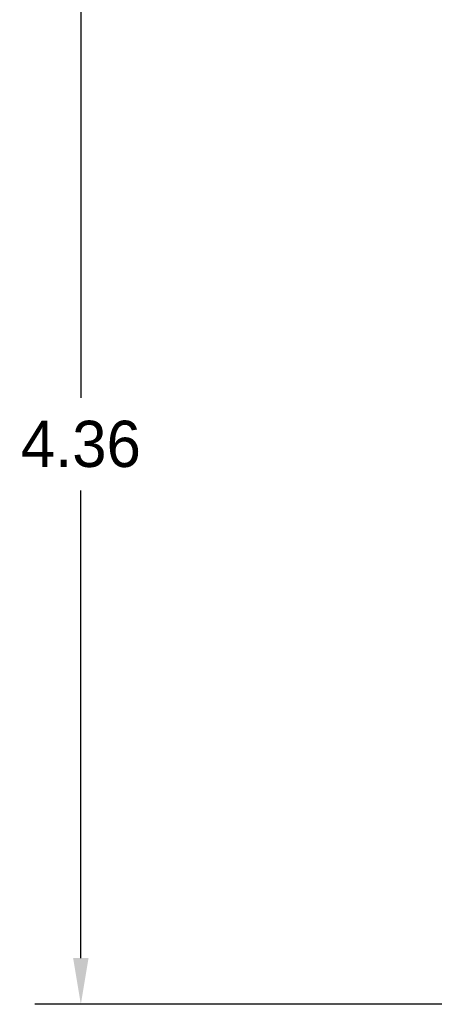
# Model space of a CAD drawing. Header units: inches. Extents: x 0.4 to 15.9, y 0.2 to 7.
# Tile 1 of 5: x 0.4 to 2, y 1 to 4.8. Entities that reach past the tile are written whole.
import ezdxf

# ---------------------------------------------------------------- set-up
doc = ezdxf.new("R2010")
doc.units = ezdxf.units.IN
doc.header["$MEASUREMENT"] = 0
doc.layers.add('DIM', color=253, linetype='Continuous')
doc.dimstyles.get("Standard").update_dxf_attribs({"dimtxt": 0.18, "dimasz": 0.18, "dimexe": 0.18, "dimexo": 0.0625, "dimgap": 0.09, "dimtad": 0, "dimtih": 1, "dimtoh": 1, "dimdec": 4, "dimzin": 0, "dimdsep": 46, "dimtxsty": 'Standard', "dimcen": 0.09, "dimadec": 0, "dimazin": 0, "dimtfac": 1, "dimtdec": 4, "dimtofl": 0, "dimtmove": 0, "dimatfit": 3, "dimfxl": 1, "dimtolj": 1, "dimtzin": 0, "dimarcsym": 0})

# ---------------------------------------------------------------- blocks, each defined once
blk = doc.blocks.new('*D306')
at = {"layer": 'Defpoints', "color": 0}
for p in [(2.2383, 5.346), (0.6257, 0.9833), (2.6424, 0.9833)]:
    blk.add_point(p, dxfattribs=at)
at = {"layer": 'DIM', "color": 0, "lineweight": -2}
for p, q in [((2.1758, 5.346), (0.4457, 5.346)), ((0.6257, 5.166), (0.6257, 3.3446)), ((0.6257, 1.1633), (0.6257, 2.9846)), ((2.5799, 0.9833), (0.4457, 0.9833))]:
    blk.add_line(p, q, dxfattribs=at)
at = {"layer": 'DIM', "color": 0}
for points in [[(0.6557, 5.166), (0.5957, 5.166), (0.6257, 5.346)], [(0.5957, 1.1633), (0.6557, 1.1633), (0.6257, 0.9833)]]:
    blk.add_solid(points, dxfattribs=at)
at = {"layer": 'DIM', "color": 0, "insert": (0.6257, 3.1646), "char_height": 0.18, "attachment_point": 5}
blk.add_mtext('\\A1;4.36', dxfattribs=at)

msp = doc.modelspace()

# ---------------------------------------------------------------- dimensions: what is measured, and where the dimension line sits
at = {"layer": 'DIM'}
dim = msp.add_linear_dim(base=(0.6257, 0.9833), p1=(2.2383, 5.346), p2=(2.6424, 0.9833), angle=90, dimstyle='Standard', override={"dimdec": 2, "dimlfac": 1}, dxfattribs=at)
dim.commit()
dim.dimension.update_dxf_attribs({"geometry": '*D306', "text_midpoint": (0.6257, 3.1646)})

doc.saveas('drawing.dxf')
